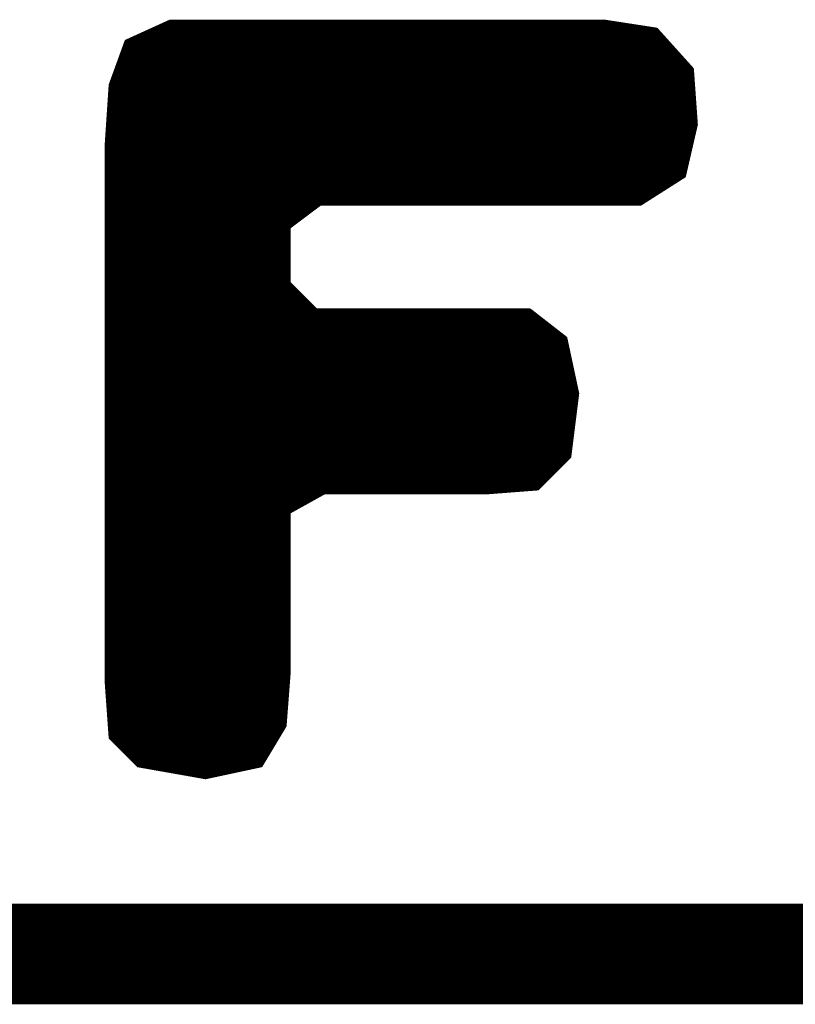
# Model space of a CAD drawing. Extents: x -35 to 35, y -57 to 81.
# Tile 6 of 153: x -18.31 to -16.35, y -11.56 to -9.07. Entities that reach past the tile are written whole.
import ezdxf

# ---------------------------------------------------------------- set-up
doc = ezdxf.new("R2010")
doc.units = 0
doc.layers.add('20', color=253, linetype='CONTINUOUS')
doc.layers.add('21', color=7, linetype='CONTINUOUS')

msp = doc.modelspace()

# ---------------------------------------------------------------- linework, layer by layer
at = {"layer": '20', "const_width": 0.254}
msp.add_lwpolyline([(-10.16, -11.43), (-25.4, -11.43)], dxfattribs=at)
at = {"layer": '21', "const_width": 0.01}
for points in [[(-17.934, -9.073), (-18.044, -9.123)], [(-17.9494, -9.08), (-16.7885, -9.08)], [(-16.834, -9.073), (-17.934, -9.073)], [(-16.704, -9.093), (-16.834, -9.073)], [(-18.0154, -9.11), (-16.6887, -9.11)], [(-17.9934, -9.1), (-16.6977, -9.1)], [(-17.9714, -9.09), (-16.7235, -9.09)], [(-16.614, -9.193), (-16.704, -9.093)], [(-18.044, -9.123), (-18.084, -9.233)], [(-18.0465, -9.13), (-16.6707, -9.13)], [(-18.0374, -9.12), (-16.6797, -9.12)], [(-18.0575, -9.16), (-16.6437, -9.16)], [(-18.0538, -9.15), (-16.6527, -9.15)], [(-18.0502, -9.14), (-16.6617, -9.14)], [(-18.0647, -9.18), (-16.6257, -9.18)], [(-18.0611, -9.17), (-16.6347, -9.17)], [(-18.0756, -9.21), (-16.6128, -9.21)], [(-18.072, -9.2), (-16.6135, -9.2)], [(-18.0684, -9.19), (-16.6167, -9.19)], [(-16.604, -9.333), (-16.614, -9.193)], [(-18.084, -9.233), (-18.094, -9.383)], [(-18.0829, -9.23), (-16.6114, -9.23)], [(-18.0793, -9.22), (-16.6121, -9.22)], [(-18.0858, -9.26), (-16.6092, -9.26)], [(-18.0851, -9.25), (-16.6099, -9.25)], [(-18.0845, -9.24), (-16.6106, -9.24)], [(-18.0871, -9.28), (-16.6078, -9.28)], [(-18.0865, -9.27), (-16.6085, -9.27)], [(-18.0891, -9.31), (-16.6056, -9.31)], [(-18.0885, -9.3), (-16.6064, -9.3)], [(-18.0878, -9.29), (-16.6071, -9.29)], [(-18.0905, -9.33), (-16.6042, -9.33)], [(-18.0898, -9.32), (-16.6049, -9.32)], [(-16.634, -9.463), (-16.604, -9.333)], [(-18.0925, -9.36), (-16.6102, -9.36)], [(-18.0918, -9.35), (-16.6079, -9.35)], [(-18.0911, -9.34), (-16.6056, -9.34)], [(-18.094, -9.383), (-18.094, -10.743)], [(-18.0938, -9.38), (-16.6148, -9.38)], [(-18.0931, -9.37), (-16.6125, -9.37)], [(-18.094, -9.39), (-16.6172, -9.39)], [(-18.094, -9.4), (-16.6195, -9.4)], [(-18.094, -9.41), (-16.6218, -9.41)], [(-18.094, -9.42), (-16.6241, -9.42)], [(-18.094, -9.43), (-16.6264, -9.43)], [(-18.094, -9.44), (-16.6287, -9.44)], [(-18.094, -9.45), (-16.631, -9.45)], [(-18.094, -9.46), (-16.6333, -9.46)], [(-16.744, -9.533), (-16.634, -9.463)], [(-18.094, -9.47), (-16.645, -9.47)], [(-18.094, -9.48), (-16.6607, -9.48)], [(-18.094, -9.49), (-16.6764, -9.49)], [(-18.094, -9.5), (-16.6921, -9.5)], [(-18.094, -9.51), (-16.7079, -9.51)], [(-18.094, -9.52), (-16.7236, -9.52)], [(-18.094, -9.53), (-16.7393, -9.53)], [(-17.634, -9.593), (-17.554, -9.533)], [(-17.554, -9.533), (-16.744, -9.533)], [(-18.094, -9.54), (-17.5633, -9.54)], [(-18.094, -9.55), (-17.5767, -9.55)], [(-18.094, -9.56), (-17.59, -9.56)], [(-18.094, -9.57), (-17.6033, -9.57)], [(-18.094, -9.58), (-17.6167, -9.58)], [(-18.094, -9.59), (-17.63, -9.59)], [(-18.094, -9.6), (-17.634, -9.6)], [(-18.094, -9.61), (-17.634, -9.61)], [(-17.634, -9.733), (-17.634, -9.593)], [(-18.094, -9.62), (-17.634, -9.62)], [(-18.094, -9.63), (-17.634, -9.63)], [(-18.094, -9.64), (-17.634, -9.64)], [(-18.094, -9.65), (-17.634, -9.65)], [(-18.094, -9.66), (-17.634, -9.66)], [(-18.094, -9.67), (-17.634, -9.67)], [(-18.094, -9.68), (-17.634, -9.68)], [(-18.094, -9.69), (-17.634, -9.69)], [(-18.094, -9.7), (-17.634, -9.7)], [(-18.094, -9.71), (-17.634, -9.71)], [(-18.094, -9.72), (-17.634, -9.72)], [(-18.094, -9.73), (-17.634, -9.73)], [(-17.564, -9.803), (-17.634, -9.733)], [(-18.094, -9.74), (-17.627, -9.74)], [(-18.094, -9.75), (-17.617, -9.75)], [(-18.094, -9.76), (-17.607, -9.76)], [(-18.094, -9.77), (-17.597, -9.77)], [(-18.094, -9.78), (-17.587, -9.78)], [(-18.094, -9.79), (-17.577, -9.79)], [(-18.094, -9.8), (-17.567, -9.8)], [(-18.094, -9.81), (-17.015, -9.81)], [(-17.024, -9.803), (-17.564, -9.803)], [(-16.934, -9.873), (-17.024, -9.803)], [(-18.094, -9.82), (-17.0021, -9.82)], [(-18.094, -9.83), (-16.9893, -9.83)], [(-18.094, -9.84), (-16.9764, -9.84)], [(-18.094, -9.85), (-16.9636, -9.85)], [(-18.094, -9.86), (-16.9507, -9.86)], [(-18.094, -9.87), (-16.9379, -9.87)], [(-18.094, -9.88), (-16.9325, -9.88)], [(-16.904, -10.013), (-16.934, -9.873)], [(-18.094, -9.89), (-16.9304, -9.89)], [(-18.094, -9.9), (-16.9282, -9.9)], [(-18.094, -9.91), (-16.9261, -9.91)], [(-18.094, -9.92), (-16.9239, -9.92)], [(-18.094, -9.93), (-16.9218, -9.93)], [(-18.094, -9.94), (-16.9196, -9.94)], [(-18.094, -9.95), (-16.9175, -9.95)], [(-18.094, -9.96), (-16.9154, -9.96)], [(-18.094, -9.97), (-16.9132, -9.97)], [(-18.094, -9.98), (-16.9111, -9.98)], [(-18.094, -9.99), (-16.9089, -9.99)], [(-18.094, -10), (-16.9068, -10)], [(-18.094, -10.01), (-16.9046, -10.01)], [(-18.094, -10.02), (-16.9049, -10.02)], [(-18.094, -10.03), (-16.9061, -10.03)], [(-16.924, -10.173), (-16.904, -10.013)], [(-18.094, -10.04), (-16.9074, -10.04)], [(-18.094, -10.05), (-16.9086, -10.05)], [(-18.094, -10.06), (-16.9099, -10.06)], [(-18.094, -10.07), (-16.9111, -10.07)], [(-18.094, -10.08), (-16.9124, -10.08)], [(-18.094, -10.09), (-16.9136, -10.09)], [(-18.094, -10.1), (-16.9149, -10.1)], [(-18.094, -10.11), (-16.9161, -10.11)], [(-18.094, -10.12), (-16.9174, -10.12)], [(-18.094, -10.13), (-16.9186, -10.13)], [(-18.094, -10.14), (-16.9199, -10.14)], [(-18.094, -10.15), (-16.9211, -10.15)], [(-18.094, -10.16), (-16.9224, -10.16)], [(-18.094, -10.17), (-16.9236, -10.17)], [(-18.094, -10.18), (-16.931, -10.18)], [(-17.004, -10.253), (-16.924, -10.173)], [(-18.094, -10.19), (-16.941, -10.19)], [(-18.094, -10.2), (-16.951, -10.2)], [(-18.094, -10.21), (-16.961, -10.21)], [(-18.094, -10.22), (-16.971, -10.22)], [(-18.094, -10.23), (-16.981, -10.23)], [(-18.094, -10.24), (-16.991, -10.24)], [(-18.094, -10.25), (-17.001, -10.25)], [(-17.134, -10.263), (-17.004, -10.253)], [(-18.094, -10.26), (-17.095, -10.26)], [(-18.094, -10.27), (-17.5566, -10.27)], [(-18.094, -10.28), (-17.5746, -10.28)], [(-17.634, -10.313), (-17.544, -10.263)], [(-17.544, -10.263), (-17.134, -10.263)], [(-18.094, -10.29), (-17.5926, -10.29)], [(-18.094, -10.3), (-17.6106, -10.3)], [(-18.094, -10.31), (-17.6286, -10.31)], [(-18.094, -10.32), (-17.634, -10.32)], [(-18.094, -10.33), (-17.634, -10.33)], [(-17.634, -10.723), (-17.634, -10.313)], [(-18.094, -10.34), (-17.634, -10.34)], [(-18.094, -10.35), (-17.634, -10.35)], [(-18.094, -10.36), (-17.634, -10.36)], [(-18.094, -10.37), (-17.634, -10.37)], [(-18.094, -10.38), (-17.634, -10.38)], [(-18.094, -10.39), (-17.634, -10.39)], [(-18.094, -10.4), (-17.634, -10.4)], [(-18.094, -10.41), (-17.634, -10.41)], [(-18.094, -10.42), (-17.634, -10.42)], [(-18.094, -10.43), (-17.634, -10.43)], [(-18.094, -10.44), (-17.634, -10.44)], [(-18.094, -10.45), (-17.634, -10.45)], [(-18.094, -10.46), (-17.634, -10.46)], [(-18.094, -10.47), (-17.634, -10.47)], [(-18.094, -10.48), (-17.634, -10.48)], [(-18.094, -10.49), (-17.634, -10.49)], [(-18.094, -10.5), (-17.634, -10.5)], [(-18.094, -10.51), (-17.634, -10.51)], [(-18.094, -10.52), (-17.634, -10.52)], [(-18.094, -10.53), (-17.634, -10.53)], [(-18.094, -10.54), (-17.634, -10.54)], [(-18.094, -10.55), (-17.634, -10.55)], [(-18.094, -10.56), (-17.634, -10.56)], [(-18.094, -10.57), (-17.634, -10.57)], [(-18.094, -10.58), (-17.634, -10.58)], [(-18.094, -10.59), (-17.634, -10.59)], [(-18.094, -10.6), (-17.634, -10.6)], [(-18.094, -10.61), (-17.634, -10.61)], [(-18.094, -10.62), (-17.634, -10.62)], [(-18.094, -10.63), (-17.634, -10.63)], [(-18.094, -10.64), (-17.634, -10.64)], [(-18.094, -10.65), (-17.634, -10.65)], [(-18.094, -10.66), (-17.634, -10.66)], [(-18.094, -10.67), (-17.634, -10.67)], [(-18.094, -10.68), (-17.634, -10.68)], [(-18.094, -10.69), (-17.634, -10.69)], [(-18.094, -10.7), (-17.634, -10.7)], [(-18.094, -10.71), (-17.634, -10.71)], [(-18.094, -10.72), (-17.634, -10.72)], [(-18.094, -10.73), (-17.6345, -10.73)], [(-17.644, -10.853), (-17.634, -10.723)], [(-18.094, -10.74), (-17.6353, -10.74)], [(-18.094, -10.743), (-18.084, -10.883)], [(-18.0935, -10.75), (-17.6361, -10.75)], [(-18.0928, -10.76), (-17.6368, -10.76)], [(-18.0921, -10.77), (-17.6376, -10.77)], [(-18.0914, -10.78), (-17.6384, -10.78)], [(-18.0906, -10.79), (-17.6392, -10.79)], [(-18.0899, -10.8), (-17.6399, -10.8)], [(-18.0892, -10.81), (-17.6407, -10.81)], [(-18.0885, -10.82), (-17.6415, -10.82)], [(-18.0878, -10.83), (-17.6422, -10.83)], [(-18.0871, -10.84), (-17.643, -10.84)], [(-18.0864, -10.85), (-17.6438, -10.85)], [(-17.704, -10.953), (-17.644, -10.853)], [(-18.0856, -10.86), (-17.6482, -10.86)], [(-18.0849, -10.87), (-17.6542, -10.87)], [(-18.0842, -10.88), (-17.6602, -10.88)], [(-18.084, -10.883), (-18.014, -10.953)], [(-18.077, -10.89), (-17.6662, -10.89)], [(-18.067, -10.9), (-17.6722, -10.9)], [(-18.057, -10.91), (-17.6782, -10.91)], [(-18.047, -10.92), (-17.6842, -10.92)], [(-18.037, -10.93), (-17.6902, -10.93)], [(-18.027, -10.94), (-17.6962, -10.94)], [(-18.017, -10.95), (-17.7022, -10.95)], [(-18.014, -10.953), (-17.844, -10.983)], [(-17.844, -10.983), (-17.704, -10.953)], [(-17.9743, -10.96), (-17.7367, -10.96)], [(-17.9177, -10.97), (-17.7833, -10.97)], [(-17.861, -10.98), (-17.83, -10.98)]]:
    msp.add_lwpolyline(points, dxfattribs=at)
at = {"layer": '21', "const_width": 0.005}
for points in [[(-17.9494, -9.0775, 1), (-17.9494, -9.0825)], [(-17.934, -9.0705, 1), (-17.934, -9.0755)], [(-17.933, -9.0753, 1), (-17.935, -9.0707)], [(-16.8336, -9.0705, 1), (-16.8344, -9.0755)], [(-16.834, -9.0755, 1), (-16.834, -9.0705)], [(-16.7885, -9.0825, 1), (-16.7885, -9.0775)], [(-18.0154, -9.1075, 1), (-18.0154, -9.1125)], [(-17.9934, -9.0975, 1), (-17.9934, -9.1025)], [(-17.9714, -9.0875, 1), (-17.9714, -9.0925)], [(-16.7235, -9.0925, 1), (-16.7235, -9.0875)], [(-16.7021, -9.0913, 1), (-16.7059, -9.0947)], [(-16.7044, -9.0955, 1), (-16.7036, -9.0905)], [(-16.6977, -9.1025, 1), (-16.6977, -9.0975)], [(-16.6887, -9.1125, 1), (-16.6887, -9.1075)], [(-18.0465, -9.1275, 1), (-18.0465, -9.1325)], [(-18.045, -9.1207, 1), (-18.043, -9.1253)], [(-18.0417, -9.1239, 1), (-18.0463, -9.1221)], [(-18.0374, -9.1175, 1), (-18.0374, -9.1225)], [(-16.6797, -9.1225, 1), (-16.6797, -9.1175)], [(-16.6707, -9.1325, 1), (-16.6707, -9.1275)], [(-18.0575, -9.1575, 1), (-18.0575, -9.1625)], [(-18.0538, -9.1475, 1), (-18.0538, -9.1525)], [(-18.0502, -9.1375, 1), (-18.0502, -9.1425)], [(-16.6617, -9.1425, 1), (-16.6617, -9.1375)], [(-16.6527, -9.1525, 1), (-16.6527, -9.1475)], [(-16.6437, -9.1625, 1), (-16.6437, -9.1575)], [(-18.0647, -9.1775, 1), (-18.0647, -9.1825)], [(-18.0611, -9.1675, 1), (-18.0611, -9.1725)], [(-16.6347, -9.1725, 1), (-16.6347, -9.1675)], [(-16.6257, -9.1825, 1), (-16.6257, -9.1775)], [(-18.0756, -9.2075, 1), (-18.0756, -9.2125)], [(-18.072, -9.1975, 1), (-18.072, -9.2025)], [(-18.0684, -9.1875, 1), (-18.0684, -9.1925)], [(-16.6167, -9.1925, 1), (-16.6167, -9.1875)], [(-16.6115, -9.1928, 1), (-16.6165, -9.1932)], [(-16.6159, -9.1947, 1), (-16.6121, -9.1913)], [(-16.6135, -9.2025, 1), (-16.6135, -9.1975)], [(-16.6128, -9.2125, 1), (-16.6128, -9.2075)], [(-18.0815, -9.2332, 1), (-18.0865, -9.2328)], [(-18.0863, -9.2321, 1), (-18.0817, -9.2339)], [(-18.0829, -9.2275, 1), (-18.0829, -9.2325)], [(-18.0793, -9.2175, 1), (-18.0793, -9.2225)], [(-16.6121, -9.2225, 1), (-16.6121, -9.2175)], [(-16.6114, -9.2325, 1), (-16.6114, -9.2275)], [(-18.0858, -9.2575, 1), (-18.0858, -9.2625)], [(-18.0851, -9.2475, 1), (-18.0851, -9.2525)], [(-18.0845, -9.2375, 1), (-18.0845, -9.2425)], [(-16.6106, -9.2425, 1), (-16.6106, -9.2375)], [(-16.6099, -9.2525, 1), (-16.6099, -9.2475)], [(-16.6092, -9.2625, 1), (-16.6092, -9.2575)], [(-18.0871, -9.2775, 1), (-18.0871, -9.2825)], [(-18.0865, -9.2675, 1), (-18.0865, -9.2725)], [(-16.6085, -9.2725, 1), (-16.6085, -9.2675)], [(-16.6078, -9.2825, 1), (-16.6078, -9.2775)], [(-18.0891, -9.3075, 1), (-18.0891, -9.3125)], [(-18.0885, -9.2975, 1), (-18.0885, -9.3025)], [(-18.0878, -9.2875, 1), (-18.0878, -9.2925)], [(-16.6071, -9.2925, 1), (-16.6071, -9.2875)], [(-16.6064, -9.3025, 1), (-16.6064, -9.2975)], [(-16.6056, -9.3125, 1), (-16.6056, -9.3075)], [(-18.0905, -9.3275, 1), (-18.0905, -9.3325)], [(-18.0898, -9.3175, 1), (-18.0898, -9.3225)], [(-16.6065, -9.3332, 1), (-16.6015, -9.3328)], [(-16.6016, -9.3336, 1), (-16.6064, -9.3324)], [(-16.6049, -9.3225, 1), (-16.6049, -9.3175)], [(-16.6042, -9.3325, 1), (-16.6042, -9.3275)], [(-18.0925, -9.3575, 1), (-18.0925, -9.3625)], [(-18.0918, -9.3475, 1), (-18.0918, -9.3525)], [(-18.0911, -9.3375, 1), (-18.0911, -9.3425)], [(-16.6102, -9.3625, 1), (-16.6102, -9.3575)], [(-16.6079, -9.3525, 1), (-16.6079, -9.3475)], [(-16.6056, -9.3425, 1), (-16.6056, -9.3375)], [(-18.0915, -9.383, 1), (-18.0965, -9.383)], [(-18.0965, -9.3828, 1), (-18.0915, -9.3832)], [(-18.0938, -9.3775, 1), (-18.0938, -9.3825)], [(-18.0931, -9.3675, 1), (-18.0931, -9.3725)], [(-16.6148, -9.3825, 1), (-16.6148, -9.3775)], [(-16.6125, -9.3725, 1), (-16.6125, -9.3675)], [(-18.094, -9.3875, 1), (-18.094, -9.3925)], [(-18.094, -9.3975, 1), (-18.094, -9.4025)], [(-18.094, -9.4075, 1), (-18.094, -9.4125)], [(-16.6218, -9.4125, 1), (-16.6218, -9.4075)], [(-16.6195, -9.4025, 1), (-16.6195, -9.3975)], [(-16.6172, -9.3925, 1), (-16.6172, -9.3875)], [(-18.094, -9.4175, 1), (-18.094, -9.4225)], [(-18.094, -9.4275, 1), (-18.094, -9.4325)], [(-16.6264, -9.4325, 1), (-16.6264, -9.4275)], [(-16.6241, -9.4225, 1), (-16.6241, -9.4175)], [(-18.094, -9.4375, 1), (-18.094, -9.4425)], [(-18.094, -9.4475, 1), (-18.094, -9.4525)], [(-18.094, -9.4575, 1), (-18.094, -9.4625)], [(-16.6327, -9.4651, 1), (-16.6353, -9.4609)], [(-16.6333, -9.4625, 1), (-16.6333, -9.4575)], [(-16.631, -9.4525, 1), (-16.631, -9.4475)], [(-16.6287, -9.4425, 1), (-16.6287, -9.4375)], [(-18.094, -9.4675, 1), (-18.094, -9.4725)], [(-18.094, -9.4775, 1), (-18.094, -9.4825)], [(-16.6607, -9.4825, 1), (-16.6607, -9.4775)], [(-16.645, -9.4725, 1), (-16.645, -9.4675)], [(-16.6364, -9.4624, 1), (-16.6316, -9.4636)], [(-18.094, -9.4875, 1), (-18.094, -9.4925)], [(-18.094, -9.4975, 1), (-18.094, -9.5025)], [(-18.094, -9.5075, 1), (-18.094, -9.5125)], [(-16.7079, -9.5125, 1), (-16.7079, -9.5075)], [(-16.6921, -9.5025, 1), (-16.6921, -9.4975)], [(-16.6764, -9.4925, 1), (-16.6764, -9.4875)], [(-18.094, -9.5175, 1), (-18.094, -9.5225)], [(-18.094, -9.5275, 1), (-18.094, -9.5325)], [(-17.554, -9.5305, 1), (-17.554, -9.5355)], [(-17.5525, -9.535, 1), (-17.5555, -9.531)], [(-16.7453, -9.5309, 1), (-16.7427, -9.5351)], [(-16.744, -9.5355, 1), (-16.744, -9.5305)], [(-16.7393, -9.5325, 1), (-16.7393, -9.5275)], [(-16.7236, -9.5225, 1), (-16.7236, -9.5175)], [(-18.094, -9.5375, 1), (-18.094, -9.5425)], [(-18.094, -9.5475, 1), (-18.094, -9.5525)], [(-18.094, -9.5575, 1), (-18.094, -9.5625)], [(-17.59, -9.5625, 1), (-17.59, -9.5575)], [(-17.5767, -9.5525, 1), (-17.5767, -9.5475)], [(-17.5633, -9.5425, 1), (-17.5633, -9.5375)], [(-18.094, -9.5675, 1), (-18.094, -9.5725)], [(-18.094, -9.5775, 1), (-18.094, -9.5825)], [(-17.6167, -9.5825, 1), (-17.6167, -9.5775)], [(-17.6033, -9.5725, 1), (-17.6033, -9.5675)], [(-18.094, -9.5875, 1), (-18.094, -9.5925)], [(-18.094, -9.5975, 1), (-18.094, -9.6025)], [(-18.094, -9.6075, 1), (-18.094, -9.6125)], [(-17.6315, -9.593, 1), (-17.6365, -9.593)], [(-17.6355, -9.591, 1), (-17.6325, -9.595)], [(-17.634, -9.6025, 1), (-17.634, -9.5975)], [(-17.634, -9.6125, 1), (-17.634, -9.6075)], [(-17.63, -9.5925, 1), (-17.63, -9.5875)], [(-18.094, -9.6175, 1), (-18.094, -9.6225)], [(-18.094, -9.6275, 1), (-18.094, -9.6325)], [(-17.634, -9.6225, 1), (-17.634, -9.6175)], [(-17.634, -9.6325, 1), (-17.634, -9.6275)], [(-18.094, -9.6375, 1), (-18.094, -9.6425)], [(-18.094, -9.6475, 1), (-18.094, -9.6525)], [(-18.094, -9.6575, 1), (-18.094, -9.6625)], [(-17.634, -9.6425, 1), (-17.634, -9.6375)], [(-17.634, -9.6525, 1), (-17.634, -9.6475)], [(-17.634, -9.6625, 1), (-17.634, -9.6575)], [(-18.094, -9.6675, 1), (-18.094, -9.6725)], [(-18.094, -9.6775, 1), (-18.094, -9.6825)], [(-17.634, -9.6725, 1), (-17.634, -9.6675)], [(-17.634, -9.6825, 1), (-17.634, -9.6775)], [(-18.094, -9.6875, 1), (-18.094, -9.6925)], [(-18.094, -9.6975, 1), (-18.094, -9.7025)], [(-18.094, -9.7075, 1), (-18.094, -9.7125)], [(-17.634, -9.6925, 1), (-17.634, -9.6875)], [(-17.634, -9.7025, 1), (-17.634, -9.6975)], [(-17.634, -9.7125, 1), (-17.634, -9.7075)], [(-18.094, -9.7175, 1), (-18.094, -9.7225)], [(-18.094, -9.7275, 1), (-18.094, -9.7325)], [(-17.6322, -9.7312, 1), (-17.6358, -9.7348)], [(-17.6365, -9.733, 1), (-17.6315, -9.733)], [(-17.634, -9.7225, 1), (-17.634, -9.7175)], [(-17.634, -9.7325, 1), (-17.634, -9.7275)], [(-18.094, -9.7375, 1), (-18.094, -9.7425)], [(-18.094, -9.7475, 1), (-18.094, -9.7525)], [(-18.094, -9.7575, 1), (-18.094, -9.7625)], [(-17.627, -9.7425, 1), (-17.627, -9.7375)], [(-17.617, -9.7525, 1), (-17.617, -9.7475)], [(-17.607, -9.7625, 1), (-17.607, -9.7575)], [(-18.094, -9.7675, 1), (-18.094, -9.7725)], [(-18.094, -9.7775, 1), (-18.094, -9.7825)], [(-17.597, -9.7725, 1), (-17.597, -9.7675)], [(-17.587, -9.7825, 1), (-17.587, -9.7775)], [(-18.094, -9.7875, 1), (-18.094, -9.7925)], [(-18.094, -9.7975, 1), (-18.094, -9.8025)], [(-18.094, -9.8075, 1), (-18.094, -9.8125)], [(-17.577, -9.7925, 1), (-17.577, -9.7875)], [(-17.567, -9.8025, 1), (-17.567, -9.7975)], [(-17.564, -9.8005, 1), (-17.564, -9.8055)], [(-17.5658, -9.8048, 1), (-17.5622, -9.8012)], [(-17.0225, -9.801, 1), (-17.0255, -9.805)], [(-17.024, -9.8055, 1), (-17.024, -9.8005)], [(-17.015, -9.8125, 1), (-17.015, -9.8075)], [(-18.094, -9.8175, 1), (-18.094, -9.8225)], [(-18.094, -9.8275, 1), (-18.094, -9.8325)], [(-17.0021, -9.8225, 1), (-17.0021, -9.8175)], [(-16.9893, -9.8325, 1), (-16.9893, -9.8275)], [(-18.094, -9.8375, 1), (-18.094, -9.8425)], [(-18.094, -9.8475, 1), (-18.094, -9.8525)], [(-18.094, -9.8575, 1), (-18.094, -9.8625)], [(-16.9764, -9.8425, 1), (-16.9764, -9.8375)], [(-16.9636, -9.8525, 1), (-16.9636, -9.8475)], [(-16.9507, -9.8625, 1), (-16.9507, -9.8575)], [(-18.094, -9.8675, 1), (-18.094, -9.8725)], [(-18.094, -9.8775, 1), (-18.094, -9.8825)], [(-16.9379, -9.8725, 1), (-16.9379, -9.8675)], [(-16.9316, -9.8725, 1), (-16.9364, -9.8735)], [(-16.9355, -9.875, 1), (-16.9325, -9.871)], [(-16.9325, -9.8825, 1), (-16.9325, -9.8775)], [(-18.094, -9.8875, 1), (-18.094, -9.8925)], [(-18.094, -9.8975, 1), (-18.094, -9.9025)], [(-18.094, -9.9075, 1), (-18.094, -9.9125)], [(-16.9304, -9.8925, 1), (-16.9304, -9.8875)], [(-16.9282, -9.9025, 1), (-16.9282, -9.8975)], [(-16.9261, -9.9125, 1), (-16.9261, -9.9075)], [(-18.094, -9.9175, 1), (-18.094, -9.9225)], [(-18.094, -9.9275, 1), (-18.094, -9.9325)], [(-16.9239, -9.9225, 1), (-16.9239, -9.9175)], [(-16.9218, -9.9325, 1), (-16.9218, -9.9275)], [(-18.094, -9.9375, 1), (-18.094, -9.9425)], [(-18.094, -9.9475, 1), (-18.094, -9.9525)], [(-18.094, -9.9575, 1), (-18.094, -9.9625)], [(-16.9196, -9.9425, 1), (-16.9196, -9.9375)], [(-16.9175, -9.9525, 1), (-16.9175, -9.9475)], [(-16.9154, -9.9625, 1), (-16.9154, -9.9575)], [(-18.094, -9.9675, 1), (-18.094, -9.9725)], [(-18.094, -9.9775, 1), (-18.094, -9.9825)], [(-16.9132, -9.9725, 1), (-16.9132, -9.9675)], [(-16.9111, -9.9825, 1), (-16.9111, -9.9775)], [(-18.094, -9.9875, 1), (-18.094, -9.9925)], [(-18.094, -9.9975, 1), (-18.094, -10.0025)], [(-18.094, -10.0075, 1), (-18.094, -10.0125)], [(-16.9089, -9.9925, 1), (-16.9089, -9.9875)], [(-16.9068, -10.0025, 1), (-16.9068, -9.9975)], [(-16.9046, -10.0125, 1), (-16.9046, -10.0075)], [(-18.094, -10.0175, 1), (-18.094, -10.0225)], [(-18.094, -10.0275, 1), (-18.094, -10.0325)], [(-16.9015, -10.0133, 1), (-16.9065, -10.0127)], [(-16.9064, -10.0135, 1), (-16.9016, -10.0125)], [(-16.9061, -10.0325, 1), (-16.9061, -10.0275)], [(-16.9049, -10.0225, 1), (-16.9049, -10.0175)], [(-18.094, -10.0375, 1), (-18.094, -10.0425)], [(-18.094, -10.0475, 1), (-18.094, -10.0525)], [(-18.094, -10.0575, 1), (-18.094, -10.0625)], [(-16.9099, -10.0625, 1), (-16.9099, -10.0575)], [(-16.9086, -10.0525, 1), (-16.9086, -10.0475)], [(-16.9074, -10.0425, 1), (-16.9074, -10.0375)], [(-18.094, -10.0675, 1), (-18.094, -10.0725)], [(-18.094, -10.0775, 1), (-18.094, -10.0825)], [(-16.9124, -10.0825, 1), (-16.9124, -10.0775)], [(-16.9111, -10.0725, 1), (-16.9111, -10.0675)], [(-18.094, -10.0875, 1), (-18.094, -10.0925)], [(-18.094, -10.0975, 1), (-18.094, -10.1025)], [(-18.094, -10.1075, 1), (-18.094, -10.1125)], [(-16.9161, -10.1125, 1), (-16.9161, -10.1075)], [(-16.9149, -10.1025, 1), (-16.9149, -10.0975)], [(-16.9136, -10.0925, 1), (-16.9136, -10.0875)], [(-18.094, -10.1175, 1), (-18.094, -10.1225)], [(-18.094, -10.1275, 1), (-18.094, -10.1325)], [(-16.9186, -10.1325, 1), (-16.9186, -10.1275)], [(-16.9174, -10.1225, 1), (-16.9174, -10.1175)], [(-18.094, -10.1375, 1), (-18.094, -10.1425)], [(-18.094, -10.1475, 1), (-18.094, -10.1525)], [(-18.094, -10.1575, 1), (-18.094, -10.1625)], [(-16.9224, -10.1625, 1), (-16.9224, -10.1575)], [(-16.9211, -10.1525, 1), (-16.9211, -10.1475)], [(-16.9199, -10.1425, 1), (-16.9199, -10.1375)], [(-18.094, -10.1675, 1), (-18.094, -10.1725)], [(-18.094, -10.1775, 1), (-18.094, -10.1825)], [(-16.931, -10.1825, 1), (-16.931, -10.1775)], [(-16.9265, -10.1727, 1), (-16.9215, -10.1733)], [(-16.9222, -10.1748, 1), (-16.9258, -10.1712)], [(-16.9236, -10.1725, 1), (-16.9236, -10.1675)], [(-18.094, -10.1875, 1), (-18.094, -10.1925)], [(-18.094, -10.1975, 1), (-18.094, -10.2025)], [(-18.094, -10.2075, 1), (-18.094, -10.2125)], [(-16.961, -10.2125, 1), (-16.961, -10.2075)], [(-16.951, -10.2025, 1), (-16.951, -10.1975)], [(-16.941, -10.1925, 1), (-16.941, -10.1875)], [(-18.094, -10.2175, 1), (-18.094, -10.2225)], [(-18.094, -10.2275, 1), (-18.094, -10.2325)], [(-16.981, -10.2325, 1), (-16.981, -10.2275)], [(-16.971, -10.2225, 1), (-16.971, -10.2175)], [(-18.094, -10.2375, 1), (-18.094, -10.2425)], [(-18.094, -10.2475, 1), (-18.094, -10.2525)], [(-17.0058, -10.2512, 1), (-17.0022, -10.2548)], [(-17.0038, -10.2555, 1), (-17.0042, -10.2505)], [(-17.001, -10.2525, 1), (-17.001, -10.2475)], [(-16.991, -10.2425, 1), (-16.991, -10.2375)], [(-18.094, -10.2575, 1), (-18.094, -10.2625)], [(-18.094, -10.2675, 1), (-18.094, -10.2725)], [(-18.094, -10.2775, 1), (-18.094, -10.2825)], [(-17.5746, -10.2825, 1), (-17.5746, -10.2775)], [(-17.5566, -10.2725, 1), (-17.5566, -10.2675)], [(-17.544, -10.2605, 1), (-17.544, -10.2655)], [(-17.5428, -10.2652, 1), (-17.5452, -10.2608)], [(-17.1342, -10.2605, 1), (-17.1338, -10.2655)], [(-17.134, -10.2655, 1), (-17.134, -10.2605)], [(-17.095, -10.2625, 1), (-17.095, -10.2575)], [(-18.094, -10.2875, 1), (-18.094, -10.2925)], [(-18.094, -10.2975, 1), (-18.094, -10.3025)], [(-17.6106, -10.3025, 1), (-17.6106, -10.2975)], [(-17.5926, -10.2925, 1), (-17.5926, -10.2875)], [(-18.094, -10.3075, 1), (-18.094, -10.3125)], [(-18.094, -10.3175, 1), (-18.094, -10.3225)], [(-18.094, -10.3275, 1), (-18.094, -10.3325)], [(-17.6315, -10.313, 1), (-17.6365, -10.313)], [(-17.6352, -10.3108, 1), (-17.6328, -10.3152)], [(-17.634, -10.3225, 1), (-17.634, -10.3175)], [(-17.634, -10.3325, 1), (-17.634, -10.3275)], [(-17.6286, -10.3125, 1), (-17.6286, -10.3075)], [(-18.094, -10.3375, 1), (-18.094, -10.3425)], [(-18.094, -10.3475, 1), (-18.094, -10.3525)], [(-17.634, -10.3425, 1), (-17.634, -10.3375)], [(-17.634, -10.3525, 1), (-17.634, -10.3475)], [(-18.094, -10.3575, 1), (-18.094, -10.3625)], [(-18.094, -10.3675, 1), (-18.094, -10.3725)], [(-18.094, -10.3775, 1), (-18.094, -10.3825)], [(-17.634, -10.3625, 1), (-17.634, -10.3575)], [(-17.634, -10.3725, 1), (-17.634, -10.3675)], [(-17.634, -10.3825, 1), (-17.634, -10.3775)], [(-18.094, -10.3875, 1), (-18.094, -10.3925)], [(-18.094, -10.3975, 1), (-18.094, -10.4025)], [(-17.634, -10.3925, 1), (-17.634, -10.3875)], [(-17.634, -10.4025, 1), (-17.634, -10.3975)], [(-18.094, -10.4075, 1), (-18.094, -10.4125)], [(-18.094, -10.4175, 1), (-18.094, -10.4225)], [(-18.094, -10.4275, 1), (-18.094, -10.4325)], [(-17.634, -10.4125, 1), (-17.634, -10.4075)], [(-17.634, -10.4225, 1), (-17.634, -10.4175)], [(-17.634, -10.4325, 1), (-17.634, -10.4275)], [(-18.094, -10.4375, 1), (-18.094, -10.4425)], [(-18.094, -10.4475, 1), (-18.094, -10.4525)], [(-17.634, -10.4425, 1), (-17.634, -10.4375)], [(-17.634, -10.4525, 1), (-17.634, -10.4475)], [(-18.094, -10.4575, 1), (-18.094, -10.4625)], [(-18.094, -10.4675, 1), (-18.094, -10.4725)], [(-18.094, -10.4775, 1), (-18.094, -10.4825)], [(-17.634, -10.4625, 1), (-17.634, -10.4575)], [(-17.634, -10.4725, 1), (-17.634, -10.4675)], [(-17.634, -10.4825, 1), (-17.634, -10.4775)], [(-18.094, -10.4875, 1), (-18.094, -10.4925)], [(-18.094, -10.4975, 1), (-18.094, -10.5025)], [(-17.634, -10.4925, 1), (-17.634, -10.4875)], [(-17.634, -10.5025, 1), (-17.634, -10.4975)], [(-18.094, -10.5075, 1), (-18.094, -10.5125)], [(-18.094, -10.5175, 1), (-18.094, -10.5225)], [(-18.094, -10.5275, 1), (-18.094, -10.5325)], [(-17.634, -10.5125, 1), (-17.634, -10.5075)], [(-17.634, -10.5225, 1), (-17.634, -10.5175)], [(-17.634, -10.5325, 1), (-17.634, -10.5275)], [(-18.094, -10.5375, 1), (-18.094, -10.5425)], [(-18.094, -10.5475, 1), (-18.094, -10.5525)], [(-17.634, -10.5425, 1), (-17.634, -10.5375)], [(-17.634, -10.5525, 1), (-17.634, -10.5475)], [(-18.094, -10.5575, 1), (-18.094, -10.5625)], [(-18.094, -10.5675, 1), (-18.094, -10.5725)], [(-18.094, -10.5775, 1), (-18.094, -10.5825)], [(-17.634, -10.5625, 1), (-17.634, -10.5575)], [(-17.634, -10.5725, 1), (-17.634, -10.5675)], [(-17.634, -10.5825, 1), (-17.634, -10.5775)], [(-18.094, -10.5875, 1), (-18.094, -10.5925)], [(-18.094, -10.5975, 1), (-18.094, -10.6025)], [(-17.634, -10.5925, 1), (-17.634, -10.5875)], [(-17.634, -10.6025, 1), (-17.634, -10.5975)], [(-18.094, -10.6075, 1), (-18.094, -10.6125)], [(-18.094, -10.6175, 1), (-18.094, -10.6225)], [(-18.094, -10.6275, 1), (-18.094, -10.6325)], [(-17.634, -10.6125, 1), (-17.634, -10.6075)], [(-17.634, -10.6225, 1), (-17.634, -10.6175)], [(-17.634, -10.6325, 1), (-17.634, -10.6275)], [(-18.094, -10.6375, 1), (-18.094, -10.6425)], [(-18.094, -10.6475, 1), (-18.094, -10.6525)], [(-17.634, -10.6425, 1), (-17.634, -10.6375)], [(-17.634, -10.6525, 1), (-17.634, -10.6475)], [(-18.094, -10.6575, 1), (-18.094, -10.6625)], [(-18.094, -10.6675, 1), (-18.094, -10.6725)], [(-18.094, -10.6775, 1), (-18.094, -10.6825)], [(-17.634, -10.6625, 1), (-17.634, -10.6575)], [(-17.634, -10.6725, 1), (-17.634, -10.6675)], [(-17.634, -10.6825, 1), (-17.634, -10.6775)], [(-18.094, -10.6875, 1), (-18.094, -10.6925)], [(-18.094, -10.6975, 1), (-18.094, -10.7025)], [(-17.634, -10.6925, 1), (-17.634, -10.6875)], [(-17.634, -10.7025, 1), (-17.634, -10.6975)], [(-18.094, -10.7075, 1), (-18.094, -10.7125)], [(-18.094, -10.7175, 1), (-18.094, -10.7225)], [(-18.094, -10.7275, 1), (-18.094, -10.7325)], [(-17.6315, -10.7232, 1), (-17.6365, -10.7228)], [(-17.6365, -10.723, 1), (-17.6315, -10.723)], [(-17.6345, -10.7325, 1), (-17.6345, -10.7275)], [(-17.634, -10.7125, 1), (-17.634, -10.7075)], [(-17.634, -10.7225, 1), (-17.634, -10.7175)], [(-18.094, -10.7375, 1), (-18.094, -10.7425)], [(-18.0915, -10.7428, 1), (-18.0965, -10.7432)], [(-18.0965, -10.743, 1), (-18.0915, -10.743)], [(-18.0935, -10.7475, 1), (-18.0935, -10.7525)], [(-17.6361, -10.7525, 1), (-17.6361, -10.7475)], [(-17.6353, -10.7425, 1), (-17.6353, -10.7375)], [(-18.0928, -10.7575, 1), (-18.0928, -10.7625)], [(-18.0921, -10.7675, 1), (-18.0921, -10.7725)], [(-18.0914, -10.7775, 1), (-18.0914, -10.7825)], [(-17.6384, -10.7825, 1), (-17.6384, -10.7775)], [(-17.6376, -10.7725, 1), (-17.6376, -10.7675)], [(-17.6368, -10.7625, 1), (-17.6368, -10.7575)], [(-18.0906, -10.7875, 1), (-18.0906, -10.7925)], [(-18.0899, -10.7975, 1), (-18.0899, -10.8025)], [(-17.6399, -10.8025, 1), (-17.6399, -10.7975)], [(-17.6392, -10.7925, 1), (-17.6392, -10.7875)], [(-18.0892, -10.8075, 1), (-18.0892, -10.8125)], [(-18.0885, -10.8175, 1), (-18.0885, -10.8225)], [(-18.0878, -10.8275, 1), (-18.0878, -10.8325)], [(-17.6422, -10.8325, 1), (-17.6422, -10.8275)], [(-17.6415, -10.8225, 1), (-17.6415, -10.8175)], [(-17.6407, -10.8125, 1), (-17.6407, -10.8075)], [(-18.0871, -10.8375, 1), (-18.0871, -10.8425)], [(-18.0864, -10.8475, 1), (-18.0864, -10.8525)], [(-17.6465, -10.8528, 1), (-17.6415, -10.8532)], [(-17.6419, -10.8543, 1), (-17.6461, -10.8517)], [(-17.6438, -10.8525, 1), (-17.6438, -10.8475)], [(-17.643, -10.8425, 1), (-17.643, -10.8375)], [(-18.0856, -10.8575, 1), (-18.0856, -10.8625)], [(-18.0849, -10.8675, 1), (-18.0849, -10.8725)], [(-18.0842, -10.8775, 1), (-18.0842, -10.8825)], [(-17.6602, -10.8825, 1), (-17.6602, -10.8775)], [(-17.6542, -10.8725, 1), (-17.6542, -10.8675)], [(-17.6482, -10.8625, 1), (-17.6482, -10.8575)], [(-18.0822, -10.8812, 1), (-18.0858, -10.8848)], [(-18.0865, -10.8832, 1), (-18.0815, -10.8828)], [(-18.077, -10.8875, 1), (-18.077, -10.8925)], [(-18.067, -10.8975, 1), (-18.067, -10.9025)], [(-17.6722, -10.9025, 1), (-17.6722, -10.8975)], [(-17.6662, -10.8925, 1), (-17.6662, -10.8875)], [(-18.057, -10.9075, 1), (-18.057, -10.9125)], [(-18.047, -10.9175, 1), (-18.047, -10.9225)], [(-18.037, -10.9275, 1), (-18.037, -10.9325)], [(-17.6902, -10.9325, 1), (-17.6902, -10.9275)], [(-17.6842, -10.9225, 1), (-17.6842, -10.9175)], [(-17.6782, -10.9125, 1), (-17.6782, -10.9075)], [(-18.027, -10.9375, 1), (-18.027, -10.9425)], [(-18.017, -10.9475, 1), (-18.017, -10.9525)], [(-18.0136, -10.9505, 1), (-18.0144, -10.9555)], [(-18.0158, -10.9548, 1), (-18.0122, -10.9512)], [(-17.7061, -10.9517, 1), (-17.7019, -10.9543)], [(-17.7035, -10.9554, 1), (-17.7045, -10.9506)], [(-17.7022, -10.9525, 1), (-17.7022, -10.9475)], [(-17.6962, -10.9425, 1), (-17.6962, -10.9375)], [(-17.9743, -10.9575, 1), (-17.9743, -10.9625)], [(-17.9177, -10.9675, 1), (-17.9177, -10.9725)], [(-17.861, -10.9775, 1), (-17.861, -10.9825)], [(-17.83, -10.9825, 1), (-17.83, -10.9775)], [(-17.7833, -10.9725, 1), (-17.7833, -10.9675)], [(-17.7367, -10.9625, 1), (-17.7367, -10.9575)], [(-17.8445, -10.9806, 1), (-17.8435, -10.9854)], [(-17.8444, -10.9855, 1), (-17.8436, -10.9805)]]:
    msp.add_lwpolyline(points, format="xyb", dxfattribs=at)

doc.saveas('drawing.dxf')
